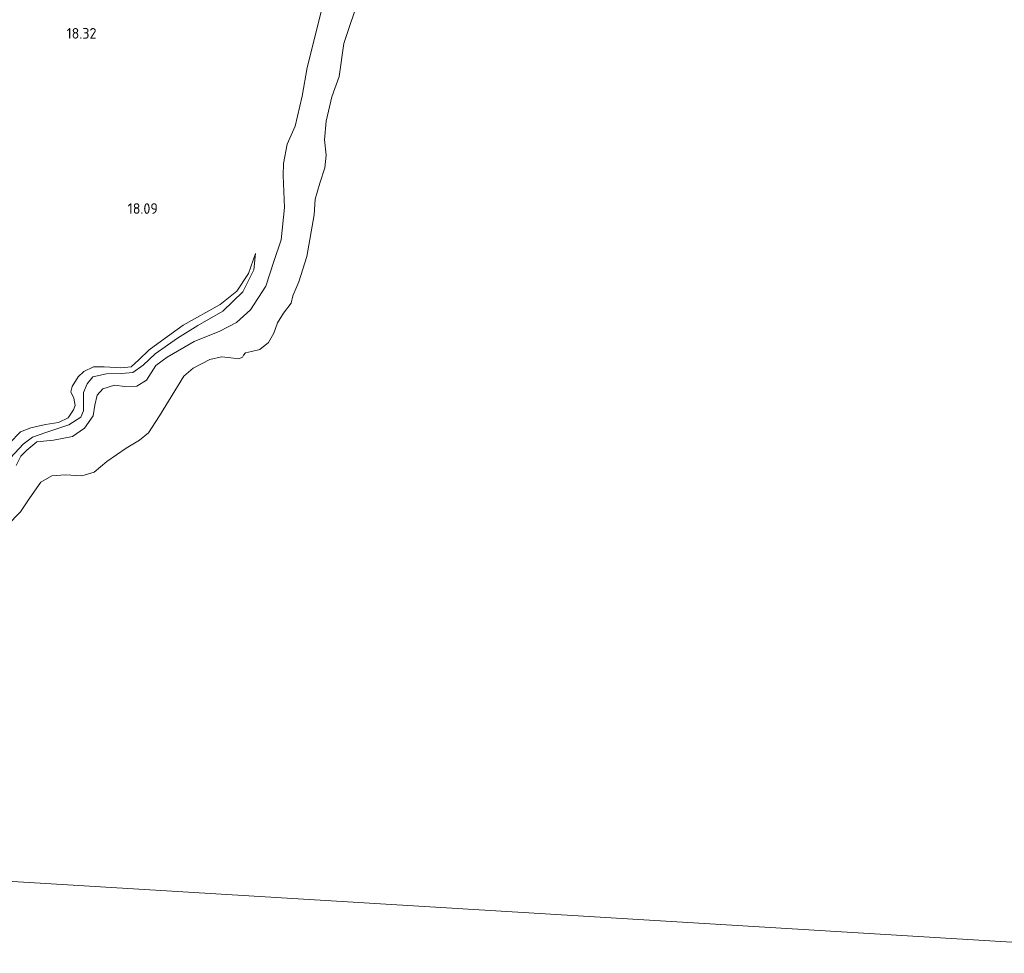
# Model space of a CAD drawing. Extents: x 196936 to 200438, y 361224 to 364196.
# Tile 36 of 256: x 198034 to 198200, y 362246 to 362404. Entities that reach past the tile are written whole.
import ezdxf
from ezdxf.enums import TextEntityAlignment as Align

# ---------------------------------------------------------------- set-up
doc = ezdxf.new("R2010")
doc.units = 0
for name, color, linetype, lineweight in [('B-ME-GW-TALUD_KRUIN-G', 90, 'Continuous', 18), ('B-ME-GW-TALUD_TEEN-G', 90, 'Continuous', 18), ('B-ME-GW-WINNINGSVAK-GV', 130, 'Continuous', 18), ('B-ME-OG-HOOGTEPUNT-S', 7, 'Continuous', 25), ('B-ME-OG-WATER_POEL-GV', 7, 'Continuous', 18)]:
    doc.layers.add(name, color=color, linetype=linetype, lineweight=lineweight)
doc.styles.add('NLCS-ISO-ANNOTATIVE-T18', font='NLCS-ISO.ttf', dxfattribs={"height": 1.8})

# ---------------------------------------------------------------- blocks, each defined once
blk = doc.blocks.new('SAL-HOOGTELABEL-SO')
at = {"color": 0, "linetype": 'ByBlock', "lineweight": -2, "style": 'NLCS-ISO-ANNOTATIVE-T18'}
blk.add_attdef('HOOGTE', text='', height=1.8, dxfattribs=at).set_placement((2.79, 0), align=Align.RIGHT)

msp = doc.modelspace()

# ---------------------------------------------------------------- linework, layer by layer
at = {"layer": 'B-ME-GW-TALUD_KRUIN-G'}
for points in [[(198085.185, 362405.649, 16.469), (198082.726, 362395.808, 16.534), (198081.87, 362390.958, 16.482), (198080.659, 362385.921, 16.491), (198079.328, 362382.879, 16.478), (198078.699, 362379.584, 16.487), (198078.628, 362377.545, 16.456), (198078.849, 362372.132, 16.6), (198078.299, 362366.675, 16.643), (198077.053, 362363.032, 16.726), (198075.721, 362358.828, 16.709), (198073.15, 362354.866, 16.713), (198070.78, 362352.734, 16.739), (198067.976, 362351.239, 16.713), (198063.603, 362349.527, 16.713), (198059.056, 362346.872, 16.809), (198057.159, 362345.435, 16.748), (198055.555, 362342.947, 16.765), (198053.936, 362341.937, 16.778), (198051.919, 362341.913, 16.774), (198050.132, 362342.104, 16.739), (198048.157, 362341.489, 16.709), (198047.236, 362340.407, 16.665), (198046.853, 362338.753, 16.674), (198046.568, 362336.943, 16.73), (198045.104, 362334.869, 16.826), (198043.08, 362333.461, 16.8), (198039.85, 362332.825, 16.778), (198037.057, 362332.534, 16.743), (198035.35, 362331.142, 16.756), (198034.311, 362330.132, 16.739), (198033.546, 362328.566, 16.678)], [(198073.949, 362364.404, 17.477), (198072.772, 362360.99, 17.579), (198070.811, 362357.994, 17.672), (198067.982, 362355.756, 17.743), (198061.752, 362352.29, 17.883), (198058.101, 362349.599, 17.875), (198055.994, 362348.077, 17.875), (198054.251, 362346.392, 17.93), (198052.951, 362345.247, 18.031), (198051.232, 362345.078, 18.094), (198048.388, 362345.244, 18.227), (198046.628, 362345.243, 18.266), (198044.999, 362344.413, 18.289)], [(198044.999, 362344.413, 18.289), (198043.996, 362343.521, 18.313), (198042.989, 362341.909, 18.273), (198042.782, 362340.996, 18.211), (198043.259, 362339.927, 18.125), (198043.533, 362338.665, 18.149), (198043.208, 362337.938, 18.219), (198042.346, 362336.613, 18.219), (198040.717, 362335.783, 18.18), (198038.49, 362335.489, 18.172), (198036.041, 362334.925, 18.32), (198034.277, 362334.206, 18.359), (198032.406, 362332.31, 18.359)]]:
    msp.add_polyline3d(points, dxfattribs=at)
at = {"layer": 'B-ME-GW-TALUD_TEEN-G'}
msp.add_polyline3d([(198073.949, 362364.404, 17.477), (198073.696, 362361.605, 17.237), (198071.828, 362357.906, 17.233), (198068.477, 362354.639, 17.233), (198064.219, 362352.197, 17.216), (198060.777, 362350.049, 17.224), (198057.051, 362347.44, 17.25), (198054.976, 362345.503, 17.194), (198053.242, 362344.279, 17.194), (198051.312, 362344.11, 17.186), (198048.79, 362344.035, 17.177), (198046.513, 362343.508, 17.207), (198045.546, 362342.369, 17.203), (198044.897, 362340.893, 17.19), (198044.895, 362339.179, 17.182), (198044.929, 362337.809, 17.173), (198044.46, 362336.731, 17.173), (198042.446, 362335.439, 17.182), (198038.532, 362334.104, 17.207), (198036.291, 362333.349, 17.139), (198034.743, 362332.169, 17.079), (198031.864, 362329.058, 17.135)], dxfattribs=at)
at = {"layer": 'B-ME-GW-WINNINGSVAK-GV'}
for points in [[(198090.877, 362405.712, 14.4), (198089.643, 362402.077, 14.4), (198088.899, 362399.88, 14.4), (198088.113, 362394.267, 14.4), (198086.855, 362390.882, 14.4), (198085.921, 362386.77, 14.4), (198085.604, 362383.579, 14.4), (198085.911, 362380.981, 14.4), (198085.667, 362378.834, 14.4), (198084.835, 362376.249, 14.4), (198084.063, 362373.569, 14.4), (198083.87, 362370.921, 14.4), (198082.671, 362363.852, 14.4), (198081.297, 362359.596, 14.4), (198080.267, 362357.22, 14.4), (198079.985, 362355.978, 14.4), (198078.709, 362354.311, 14.4), (198077.683, 362352.667, 14.4), (198077.045, 362350.936, 14.4), (198076.192, 362349.335, 14.4), (198074.693, 362348.126, 14.4), (198073.311, 362347.787, 14.4), (198072.292, 362347.611, 14.4), (198071.954, 362347.198, 14.4), (198071.788, 362346.828, 14.4), (198071.157, 362346.564, 14.4), (198069.338, 362346.814, 14.4), (198068.216, 362346.906, 14.4), (198066.238, 362346.458, 14.4), (198063.453, 362344.97, 14.4), (198061.842, 362343.623, 14.4), (198057.782, 362336.958, 14.4), (198055.896, 362334.042, 14.4), (198054.398, 362332.833, 14.4), (198052.131, 362331.472, 14.4), (198048.841, 362329.201, 14.4), (198046.719, 362327.399, 14.4), (198044.628, 362326.814, 14.4), (198041.885, 362326.947, 14.4), (198039.572, 362326.82, 14.4), (198037.686, 362325.699, 14.4), (198035.87, 362323.093, 14.4), (198034.262, 362320.685, 14.4), (198032.034, 362318.418, 14.4)], [(198033.546, 362328.566, 16.678), (198034.311, 362330.132, 16.739), (198035.35, 362331.142, 16.756), (198037.057, 362332.534, 16.743), (198039.85, 362332.825, 16.778), (198043.08, 362333.461, 16.8), (198045.104, 362334.869, 16.826), (198046.568, 362336.943, 16.73), (198046.853, 362338.753, 16.674), (198047.236, 362340.407, 16.665), (198048.157, 362341.489, 16.709), (198050.132, 362342.104, 16.739), (198051.919, 362341.913, 16.774), (198053.936, 362341.937, 16.778), (198055.555, 362342.947, 16.765), (198057.159, 362345.435, 16.748), (198059.056, 362346.872, 16.809), (198063.603, 362349.527, 16.713), (198067.976, 362351.239, 16.713), (198070.78, 362352.734, 16.739), (198073.15, 362354.866, 16.713), (198075.721, 362358.828, 16.709), (198077.053, 362363.032, 16.726), (198078.299, 362366.675, 16.643), (198078.849, 362372.132, 16.6), (198078.628, 362377.545, 16.456), (198078.699, 362379.584, 16.487), (198079.328, 362382.879, 16.478), (198080.659, 362385.921, 16.491), (198081.87, 362390.958, 16.482), (198082.726, 362395.808, 16.534), (198085.185, 362405.649, 16.469)], [(198085.185, 362405.649, 16.469), (198082.726, 362395.808, 16.534), (198081.87, 362390.958, 16.482), (198080.659, 362385.921, 16.491), (198079.328, 362382.879, 16.478), (198078.699, 362379.584, 16.487), (198078.628, 362377.545, 16.456), (198078.849, 362372.132, 16.6), (198078.299, 362366.675, 16.643), (198077.053, 362363.032, 16.726), (198075.721, 362358.828, 16.709), (198073.15, 362354.866, 16.713), (198070.78, 362352.734, 16.739), (198067.976, 362351.239, 16.713), (198063.603, 362349.527, 16.713), (198059.056, 362346.872, 16.809), (198057.159, 362345.435, 16.748), (198055.555, 362342.947, 16.765), (198053.936, 362341.937, 16.778), (198051.919, 362341.913, 16.774), (198050.132, 362342.104, 16.739), (198048.157, 362341.489, 16.709), (198047.236, 362340.407, 16.665), (198046.853, 362338.753, 16.674), (198046.568, 362336.943, 16.73), (198045.104, 362334.869, 16.826), (198043.08, 362333.461, 16.8), (198039.85, 362332.825, 16.778), (198037.057, 362332.534, 16.743), (198035.35, 362331.142, 16.756), (198034.311, 362330.132, 16.739), (198033.546, 362328.566, 16.678)], [(198032.406, 362332.31, 18.359), (198034.277, 362334.206, 18.359), (198036.041, 362334.925, 18.32), (198038.49, 362335.489, 18.172), (198040.717, 362335.783, 18.18), (198042.346, 362336.613, 18.219), (198043.208, 362337.938, 18.219), (198043.533, 362338.665, 18.149), (198043.259, 362339.927, 18.125), (198042.782, 362340.996, 18.211), (198042.989, 362341.909, 18.273), (198043.996, 362343.521, 18.313), (198044.999, 362344.413, 18.289), (198046.628, 362345.243, 18.266), (198048.388, 362345.244, 18.227), (198051.232, 362345.078, 18.094), (198052.951, 362345.247, 18.031), (198054.251, 362346.392, 17.93), (198055.994, 362348.077, 17.875), (198058.101, 362349.599, 17.875), (198061.752, 362352.29, 17.883), (198067.982, 362355.756, 17.743), (198070.811, 362357.994, 17.672), (198072.772, 362360.99, 17.579), (198073.949, 362364.404, 17.477), (198073.696, 362361.605, 17.237), (198071.828, 362357.906, 17.233), (198068.477, 362354.639, 17.233), (198064.219, 362352.197, 17.216), (198060.777, 362350.049, 17.224), (198057.051, 362347.44, 17.25), (198054.976, 362345.503, 17.194), (198053.242, 362344.279, 17.194), (198051.312, 362344.11, 17.186), (198048.79, 362344.035, 17.177), (198046.513, 362343.508, 17.207), (198045.546, 362342.369, 17.203), (198044.897, 362340.893, 17.19), (198044.895, 362339.179, 17.182), (198044.929, 362337.809, 17.173), (198044.46, 362336.731, 17.173), (198042.446, 362335.439, 17.182), (198038.532, 362334.104, 17.207), (198036.291, 362333.349, 17.139), (198034.743, 362332.169, 17.079), (198031.864, 362329.058, 17.135)], [(198031.864, 362329.058, 17.135), (198034.743, 362332.169, 17.079), (198036.291, 362333.349, 17.139), (198038.532, 362334.104, 17.207), (198042.446, 362335.439, 17.182), (198044.46, 362336.731, 17.173), (198044.929, 362337.809, 17.173), (198044.895, 362339.179, 17.182), (198044.897, 362340.893, 17.19), (198045.546, 362342.369, 17.203), (198046.513, 362343.508, 17.207), (198048.79, 362344.035, 17.177), (198051.312, 362344.11, 17.186), (198053.242, 362344.279, 17.194), (198054.976, 362345.503, 17.194), (198057.051, 362347.44, 17.25), (198060.777, 362350.049, 17.224), (198064.219, 362352.197, 17.216), (198068.477, 362354.639, 17.233), (198071.828, 362357.906, 17.233), (198073.696, 362361.605, 17.237), (198073.949, 362364.404, 17.477), (198072.772, 362360.99, 17.579), (198070.811, 362357.994, 17.672), (198067.982, 362355.756, 17.743), (198061.752, 362352.29, 17.883), (198058.101, 362349.599, 17.875), (198055.994, 362348.077, 17.875), (198054.251, 362346.392, 17.93), (198052.951, 362345.247, 18.031), (198051.232, 362345.078, 18.094), (198048.388, 362345.244, 18.227), (198046.628, 362345.243, 18.266), (198044.999, 362344.413, 18.289), (198043.996, 362343.521, 18.313), (198042.989, 362341.909, 18.273), (198042.782, 362340.996, 18.211), (198043.259, 362339.927, 18.125), (198043.533, 362338.665, 18.149), (198043.208, 362337.938, 18.219), (198042.346, 362336.613, 18.219), (198040.717, 362335.783, 18.18), (198038.49, 362335.489, 18.172), (198036.041, 362334.925, 18.32), (198034.277, 362334.206, 18.359), (198032.406, 362332.31, 18.359)]]:
    msp.add_polyline3d(points, dxfattribs=at)
at = {"layer": 'B-ME-OG-WATER_POEL-GV'}
for points in [[(198032.034, 362318.418, 14.4), (198034.262, 362320.685, 14.4), (198035.87, 362323.093, 14.4), (198037.686, 362325.699, 14.4), (198039.572, 362326.82, 14.4), (198041.885, 362326.947, 14.4), (198044.628, 362326.814, 14.4), (198046.719, 362327.399, 14.4), (198048.841, 362329.201, 14.4), (198052.131, 362331.472, 14.4), (198054.398, 362332.833, 14.4), (198055.896, 362334.042, 14.4), (198057.782, 362336.958, 14.4), (198061.842, 362343.623, 14.4), (198063.453, 362344.97, 14.4), (198066.238, 362346.458, 14.4), (198068.216, 362346.906, 14.4), (198069.338, 362346.814, 14.4), (198071.157, 362346.564, 14.4), (198071.788, 362346.828, 14.4), (198071.954, 362347.198, 14.4), (198072.292, 362347.611, 14.4), (198073.311, 362347.787, 14.4), (198074.693, 362348.126, 14.4), (198076.192, 362349.335, 14.4), (198077.045, 362350.936, 14.4), (198077.683, 362352.667, 14.4), (198078.709, 362354.311, 14.4), (198079.985, 362355.978, 14.4), (198080.267, 362357.22, 14.4), (198081.297, 362359.596, 14.4), (198082.671, 362363.852, 14.4), (198083.87, 362370.921, 14.4), (198084.063, 362373.569, 14.4), (198084.835, 362376.249, 14.4), (198085.667, 362378.834, 14.4), (198085.911, 362380.981, 14.4), (198085.604, 362383.579, 14.4), (198085.921, 362386.77, 14.4), (198086.855, 362390.882, 14.4), (198088.113, 362394.267, 14.4), (198088.899, 362399.88, 14.4), (198089.643, 362402.077, 14.4), (198090.877, 362405.712, 14.4)], [(197905.996, 362108.124, 14.4), (197942.927, 362263.668, 14.4), (198257.411, 362244.596, 14.4)], [(198257.411, 362244.596, 14.4), (197942.927, 362263.668, 14.4)]]:
    msp.add_polyline3d(points, dxfattribs=at)

# ---------------------------------------------------------------- block references
at = {"layer": 'B-ME-OG-HOOGTEPUNT-S'}
for p, values in [((198044.309, 362400.688, 18.324), {'HOOGTE': '18.32'}), ((198054.689, 362371.075, 18.085), {'HOOGTE': '18.09'})]:
    msp.add_blockref('SAL-HOOGTELABEL-SO', p, dxfattribs=at).add_auto_attribs(values)

doc.saveas('drawing.dxf')
